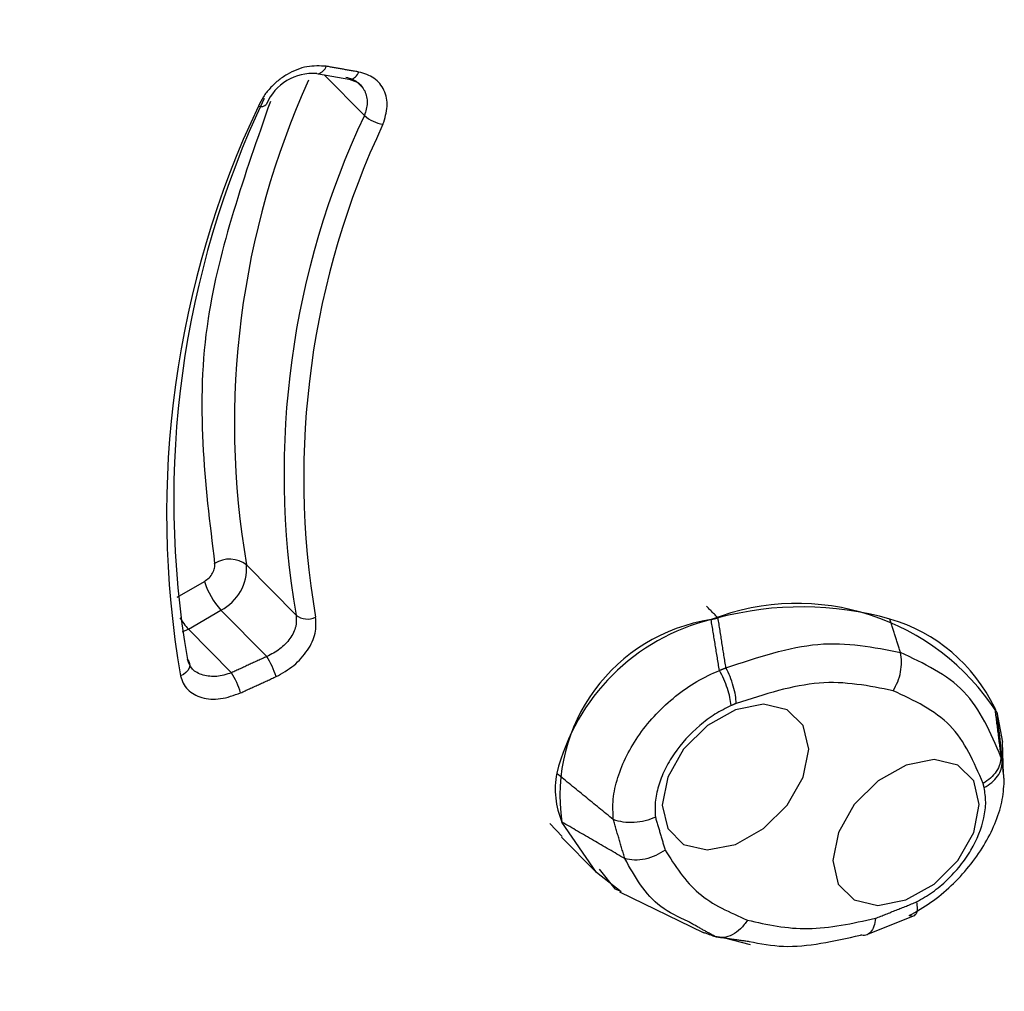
# Model space of a CAD drawing. Header units: millimetres. Extents: x 4906.17 to 4907.31, y 4759.5 to 4761.8.
# Tile 23 of 39: x 4906.7449 to 4906.7575, y 4760.6713 to 4760.6837. Entities that reach past the tile are written whole.
import ezdxf

# ---------------------------------------------------------------- set-up
doc = ezdxf.new("R2010")
doc.units = ezdxf.units.MM
doc.layers.add('SANINDUSA', color=3, linetype='Continuous')

msp = doc.modelspace()

# ---------------------------------------------------------------- linework, layer by layer
at = {"layer": 'SANINDUSA'}
for p, q in [((4906.748675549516, 4760.683055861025), (4906.749089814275, 4760.682982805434)), ((4906.748749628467, 4760.683042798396), (4906.749264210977, 4760.682520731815)), ((4906.748389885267, 4760.676123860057), (4906.747756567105, 4760.676766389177)), ((4906.746867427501, 4760.676352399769), (4906.747217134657, 4760.676556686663)), ((4906.74701256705, 4760.67594593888), (4906.747429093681, 4760.676189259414)), ((4906.747429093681, 4760.676189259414), (4906.748015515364, 4760.675594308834)), ((4906.74701256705, 4760.67594593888), (4906.746932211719, 4760.67590622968)), ((4906.747563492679, 4760.675387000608), (4906.74701256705, 4760.67594593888)), ((4906.757357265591, 4760.674880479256), (4906.757431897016, 4760.674498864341)), ((4906.757445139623, 4760.674084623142), (4906.757432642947, 4760.674503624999)), ((4906.751638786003, 4760.673457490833), (4906.751797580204, 4760.673291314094)), ((4906.751787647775, 4760.67328165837), (4906.752225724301, 4760.672837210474)), ((4906.752527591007, 4760.672581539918), (4906.753598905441, 4760.672063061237)), ((4906.755707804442, 4760.672039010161), (4906.756313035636, 4760.672283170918)), ((4906.753599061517, 4760.672063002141), (4906.753628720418, 4760.672055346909)), ((4906.753873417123, 4760.671992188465), (4906.754203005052, 4760.671907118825))]:
    msp.add_line(p, q, dxfattribs=at)
at = {"layer": 'SANINDUSA', "flags": 128}
for points in [[(4906.748657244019, 4760.683057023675), (4906.748674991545, 4760.683055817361), (4906.748675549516, 4760.683055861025)], [(4906.749064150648, 4760.682985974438), (4906.749067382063, 4760.682984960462), (4906.749070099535, 4760.682984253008)], [(4906.749071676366, 4760.682983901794), (4906.749174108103, 4760.682946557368), (4906.74924279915, 4760.682876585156)], [(4906.753702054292, 4760.67606702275), (4906.753746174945, 4760.676078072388), (4906.753790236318, 4760.676088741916)], [(4906.746999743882, 4760.675557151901), (4906.747018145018, 4760.675532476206), (4906.747028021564, 4760.675504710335), (4906.747028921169, 4760.675475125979), (4906.747020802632, 4760.675445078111), (4906.747004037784, 4760.67541594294), (4906.746979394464, 4760.675389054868), (4906.746948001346, 4760.67536564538), (4906.746911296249, 4760.675346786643)], [(4906.754879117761, 4760.674050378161), (4906.754950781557, 4760.674407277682), (4906.754879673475, 4760.674709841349), (4906.754676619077, 4760.674912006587), (4906.754372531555, 4760.674982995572), (4906.754013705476, 4760.674912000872), (4906.753654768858, 4760.674709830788), (4906.753350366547, 4760.674407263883), (4906.753146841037, 4760.674050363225), (4906.753075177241, 4760.673693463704), (4906.753146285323, 4760.673390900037), (4906.75334933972, 4760.673188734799), (4906.753653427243, 4760.673117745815), (4906.754012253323, 4760.673188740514), (4906.754371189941, 4760.673390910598), (4906.75467559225, 4760.673693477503), (4906.754879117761, 4760.674050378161)], [(4906.757062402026, 4760.67334164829), (4906.757134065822, 4760.673698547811), (4906.757062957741, 4760.674001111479), (4906.756859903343, 4760.674203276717), (4906.75655581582, 4760.674274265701), (4906.756196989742, 4760.674203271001), (4906.755838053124, 4760.674001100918), (4906.755533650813, 4760.673698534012), (4906.755330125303, 4760.673341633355), (4906.755258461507, 4760.672984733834), (4906.755329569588, 4760.672682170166), (4906.755532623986, 4760.672480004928), (4906.755836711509, 4760.672409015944), (4906.756195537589, 4760.672480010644), (4906.756554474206, 4760.672682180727), (4906.756858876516, 4760.672984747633), (4906.757062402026, 4760.67334164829)], [(4906.752549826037, 4760.672582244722), (4906.752233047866, 4760.672829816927), (4906.751792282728, 4760.6734755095)], [(4906.752271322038, 4760.672872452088), (4906.752469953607, 4760.67262241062), (4906.75253227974, 4760.672595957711)]]:
    msp.add_lwpolyline(points, dxfattribs=at)
at = {"layer": 'SANINDUSA'}
for centre, radius, start, end in [((4906.748602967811, 4760.682416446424), 0.0006428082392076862, 85.11067227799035, 157.1140165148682), ((4906.74863764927, 4760.683198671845), 0.0001477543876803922, 284.8629850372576, 341.1013279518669), ((4906.749052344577, 4760.683125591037), 0.0001476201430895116, 284.7039785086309, 341.0645681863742), ((4906.758269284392, 4760.678575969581), 0.01066732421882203, 155.6560832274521, 189.7667551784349), ((4906.758826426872, 4760.677597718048), 0.0120014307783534, 154.6446727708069, 189.7893834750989), ((4906.747943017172, 4760.682723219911), 8.826432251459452e-05, 246.9160742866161, 320.3055931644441), ((4906.758927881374, 4760.677420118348), 0.01219413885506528, 154.6446727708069, 189.7893834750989), ((4906.758974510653, 4760.67793533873), 0.01073851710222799, 154.7224042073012, 189.7116520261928), ((4906.759079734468, 4760.677885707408), 0.01059114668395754, 154.7224042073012, 189.7116520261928), ((4906.749566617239, 4760.682852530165), 0.0004489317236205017, 227.6534630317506, 261.8139059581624), ((4906.747536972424, 4760.676480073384), 0.000360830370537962, 52.51299486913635, 121.558690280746), ((4906.747154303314, 4760.676726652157), 0.0006035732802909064, 297.0824741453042, 3.774871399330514), ((4906.748124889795, 4760.676835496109), 0.0009496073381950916, 197.0739048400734, 222.8851069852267), ((4906.754803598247, 4760.673237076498), 0.003036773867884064, 32.76318762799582, 111.2682518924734), ((4906.748534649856, 4760.676308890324), 0.0002349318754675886, 231.960967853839, 296.7432364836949), ((4906.754865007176, 4760.672067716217), 0.004162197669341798, 74.3083059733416, 104.9646598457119), ((4906.747638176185, 4760.676534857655), 0.0008591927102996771, 211.1093235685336, 223.2696455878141), ((4906.754349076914, 4760.673440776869), 0.002704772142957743, 103.8402042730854, 165.9095407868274), ((4906.754046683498, 4760.673813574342), 0.002279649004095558, 98.69510772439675, 188.5276216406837), ((4906.755378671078, 4760.673993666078), 0.002169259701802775, 25.84652016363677, 73.61166867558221), ((4906.747219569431, 4760.675071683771), 0.0009521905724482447, 16.18952146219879, 33.28925290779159), ((4906.746748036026, 4760.674859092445), 0.0009714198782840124, 16.15932468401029, 32.91810502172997), ((4906.755443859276, 4760.674060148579), 0.002081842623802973, 23.2062180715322, 24.98170917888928), ((4906.750859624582, 4760.675606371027), 0.009486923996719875, 187.2082877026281, 261.0394191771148), ((4906.752809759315, 4760.673899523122), 0.001102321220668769, 169.5603947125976, 202.6213470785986)]:
    msp.add_arc(centre, radius, start, end, dxfattribs=at)
for points, knots in [([(4906.739564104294, 4760.668739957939), (4906.739225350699, 4760.669464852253), (4906.738547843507, 4760.67091464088), (4906.738064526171, 4760.673431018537), (4906.737987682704, 4760.676130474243), (4906.738355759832, 4760.67898238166), (4906.739150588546, 4760.681917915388), (4906.740358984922, 4760.684874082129), (4906.741948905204, 4760.687791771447), (4906.743905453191, 4760.690587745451), (4906.745655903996, 4760.692719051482), (4906.746819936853, 4760.693812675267), (4906.747139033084, 4760.694112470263)], [0, 0, 0, 0, 0.106636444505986, 0.2132728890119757, 0.3199093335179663, 0.4265457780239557, 0.5331822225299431, 0.6398186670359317, 0.7464551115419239, 0.8530915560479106, 0.959728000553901, 1, 1, 1, 1]), ([(4906.748777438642, 4760.683150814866), (4906.748695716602, 4760.683155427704), (4906.748532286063, 4760.683164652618), (4906.74831235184, 4760.683074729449), (4906.748157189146, 4760.68296819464), (4906.748054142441, 4760.682870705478), (4906.747967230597, 4760.682760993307), (4906.747928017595, 4760.682681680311), (4906.747908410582, 4760.682642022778)], [0, 0, 0, 0, 0.2494023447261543, 0.4987633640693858, 0.6240702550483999, 0.7493646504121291, 0.8746790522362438, 1, 1, 1, 1]), ([(4906.749502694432, 4760.682408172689), (4906.749527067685, 4760.682485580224), (4906.749575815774, 4760.682640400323), (4906.749528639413, 4760.682851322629), (4906.749401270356, 4760.683013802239), (4906.749261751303, 4760.683056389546), (4906.749191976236, 4760.683077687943)], [0, 0, 0, 0, 0.2499499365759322, 0.4999161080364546, 0.7499023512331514, 1, 1, 1, 1]), ([(4906.749029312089, 4760.683011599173), (4906.749081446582, 4760.682995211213), (4906.749185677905, 4760.682962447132), (4906.749241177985, 4760.682877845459), (4906.749268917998, 4760.682835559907)], [0, 0, 0, 0, 0.5001806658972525, 0.9999999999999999, 0.9999999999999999, 0.9999999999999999, 0.9999999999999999]), ([(4906.749268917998, 4760.682835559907), (4906.749285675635, 4760.682785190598), (4906.74931824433, 4760.682687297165), (4906.749281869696, 4760.68257516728), (4906.749264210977, 4760.682520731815)], [0, 0, 0, 0, 0.5145320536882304, 1, 1, 1, 1]), ([(4906.748061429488, 4760.682701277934), (4906.747731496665, 4760.681758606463), (4906.746996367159, 4760.679658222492), (4906.747223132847, 4760.677807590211), (4906.747348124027, 4760.676787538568)], [0, 0, 0, 0, 0.448809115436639, 0.9999999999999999, 0.9999999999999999, 0.9999999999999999, 0.9999999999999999]), ([(4906.748389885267, 4760.676123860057), (4906.74839295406, 4760.676076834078), (4906.748399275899, 4760.675979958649), (4906.748320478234, 4760.675823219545), (4906.748188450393, 4760.675682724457), (4906.748073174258, 4760.675623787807), (4906.748015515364, 4760.675594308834)], [0, 0, 0, 0, 0.2426579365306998, 0.4998852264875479, 0.7498522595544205, 1, 1, 1, 1]), ([(4906.748134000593, 4760.67533716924), (4906.74821271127, 4760.675381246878), (4906.748370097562, 4760.675469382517), (4906.74854730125, 4760.675671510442), (4906.748653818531, 4760.675894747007), (4906.748644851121, 4760.676030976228), (4906.748640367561, 4760.676099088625)], [0, 0, 0, 0, 0.2500976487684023, 0.5000838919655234, 0.750050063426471, 1, 1, 1, 1]), ([(4906.753892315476, 4760.675449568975), (4906.754294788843, 4760.675583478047), (4906.755099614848, 4760.675851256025), (4906.755783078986, 4760.675714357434), (4906.756124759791, 4760.675645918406)], [0, 0, 0, 0, 0.5000750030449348, 1, 1, 1, 1]), ([(4906.756031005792, 4760.675156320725), (4906.756052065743, 4760.67519403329), (4906.756094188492, 4760.675269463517), (4906.756129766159, 4760.675397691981), (4906.756143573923, 4760.675527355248), (4906.756131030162, 4760.675606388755), (4906.756124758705, 4760.675645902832)], [0, 0, 0, 0, 0.2499830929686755, 0.4999999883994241, 0.7500169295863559, 1, 1, 1, 1]), ([(4906.757411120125, 4760.67430729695), (4906.757280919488, 4760.67461411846), (4906.757020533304, 4760.675227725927), (4906.756423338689, 4760.675506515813), (4906.756124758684, 4760.675645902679)], [0, 0, 0, 0, 0.5000289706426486, 1, 1, 1, 1]), ([(4906.747200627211, 4760.675355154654), (4906.747174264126, 4760.675365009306), (4906.747122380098, 4760.675384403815), (4906.747042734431, 4760.675446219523), (4906.747016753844, 4760.675513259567), (4906.746999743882, 4760.675557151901)], [0, 0, 0, 0, 0.2629040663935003, 0.5174099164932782, 1, 1, 1, 1]), ([(4906.747563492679, 4760.675387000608), (4906.747499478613, 4760.675366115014), (4906.747371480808, 4760.675324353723), (4906.747257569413, 4760.675344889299), (4906.747200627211, 4760.675355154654)], [0, 0, 0, 0, 0.5001184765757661, 1, 1, 1, 1]), ([(4906.752450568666, 4760.673506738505), (4906.752446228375, 4760.673592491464), (4906.752437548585, 4760.67376398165), (4906.752499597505, 4760.674044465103), (4906.752614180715, 4760.674327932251), (4906.752780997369, 4760.674604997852), (4906.752993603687, 4760.674863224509), (4906.753242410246, 4760.675091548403), (4906.753517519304, 4760.675284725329), (4906.753711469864, 4760.675372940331), (4906.753808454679, 4760.675417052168)], [0, 0, 0, 0, 0.1249718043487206, 0.2499206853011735, 0.3748138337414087, 0.4997781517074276, 0.6247974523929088, 0.7498911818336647, 0.8749332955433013, 1, 1, 1, 1]), ([(4906.753958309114, 4760.674967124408), (4906.753954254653, 4760.675000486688), (4906.753946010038, 4760.6750683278), (4906.753912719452, 4760.675185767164), (4906.75386688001, 4760.675305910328), (4906.753827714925, 4760.675380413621), (4906.753808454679, 4760.675417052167)], [0, 0, 0, 0, 0.2458854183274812, 0.5000000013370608, 0.7541145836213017, 1, 1, 1, 1]), ([(4906.754022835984, 4760.674994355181), (4906.754020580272, 4760.675028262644), (4906.75401599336, 4760.67509721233), (4906.753988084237, 4760.675216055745), (4906.753947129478, 4760.675337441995), (4906.753910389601, 4760.675412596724), (4906.753892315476, 4760.675449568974)], [0, 0, 0, 0, 0.2457968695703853, 0.4998196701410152, 0.7539370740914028, 1, 1, 1, 1]), ([(4906.746911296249, 4760.675346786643), (4906.746921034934, 4760.675314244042), (4906.746940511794, 4760.675249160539), (4906.747001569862, 4760.675169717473), (4906.747082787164, 4760.675107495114), (4906.747215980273, 4760.675053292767), (4906.7474213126, 4760.675036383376), (4906.747594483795, 4760.675098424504), (4906.747681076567, 4760.675129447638)], [0, 0, 0, 0, 0.1253209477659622, 0.2506353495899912, 0.3759297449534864, 0.5012366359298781, 0.7505976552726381, 1, 1, 1, 1]), ([(4906.756031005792, 4760.675156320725), (4906.755724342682, 4760.675218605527), (4906.755110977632, 4760.675343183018), (4906.754385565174, 4760.675110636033), (4906.754022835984, 4760.674994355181)], [0, 0, 0, 0, 0.4999683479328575, 1, 1, 1, 1]), ([(4906.757182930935, 4760.673968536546), (4906.757066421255, 4760.67424038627), (4906.756833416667, 4760.674784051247), (4906.756298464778, 4760.675032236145), (4906.756031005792, 4760.675156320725)], [0, 0, 0, 0, 0.5000317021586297, 1, 1, 1, 1]), ([(4906.753958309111, 4760.674967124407), (4906.753888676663, 4760.674932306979), (4906.753749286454, 4760.674862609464), (4906.753487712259, 4760.674666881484), (4906.753261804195, 4760.674417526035), (4906.753103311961, 4760.674144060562), (4906.753021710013, 4760.673934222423), (4906.752978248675, 4760.673727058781), (4906.752985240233, 4760.673600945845), (4906.752988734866, 4760.67353791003)], [0, 0, 0, 0, 0.1251261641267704, 0.2504775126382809, 0.4996033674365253, 0.6247207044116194, 0.7497722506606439, 0.8749271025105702, 1, 1, 1, 1]), ([(4906.757411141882, 4760.674307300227), (4906.757408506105, 4760.67427705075), (4906.757403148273, 4760.674215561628), (4906.757355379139, 4760.674122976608), (4906.757282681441, 4760.674036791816), (4906.757215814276, 4760.673991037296), (4906.757182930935, 4760.673968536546)], [0, 0, 0, 0, 0.2460629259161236, 0.5001803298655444, 0.7542031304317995, 1, 1, 1, 1]), ([(4906.757196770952, 4760.673915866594), (4906.757230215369, 4760.673937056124), (4906.757298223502, 4760.673980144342), (4906.757372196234, 4760.674062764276), (4906.757420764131, 4760.674152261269), (4906.75742617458, 4760.674212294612), (4906.757428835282, 4760.674241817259)], [0, 0, 0, 0, 0.2458854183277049, 0.5000000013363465, 0.7541145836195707, 1, 1, 1, 1]), ([(4906.756236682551, 4760.672277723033), (4906.756330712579, 4760.672331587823), (4906.756518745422, 4760.672439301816), (4906.756778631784, 4760.672656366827), (4906.757008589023, 4760.67290259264), (4906.757198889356, 4760.673172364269), (4906.757340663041, 4760.673452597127), (4906.75743346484, 4760.673734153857), (4906.757447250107, 4760.673909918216), (4906.757454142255, 4760.673997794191)], [0, 0, 0, 0, 0.1429881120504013, 0.285934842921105, 0.4289096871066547, 0.571795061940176, 0.71459989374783, 0.8573100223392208, 1, 1, 1, 1]), ([(4906.756331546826, 4760.672452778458), (4906.756400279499, 4760.672492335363), (4906.756537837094, 4760.672571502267), (4906.75672696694, 4760.672731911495), (4906.756894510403, 4760.672913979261), (4906.757077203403, 4760.673179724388), (4906.75719078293, 4760.673465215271), (4906.757224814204, 4760.673734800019), (4906.757206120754, 4760.673855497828), (4906.757196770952, 4760.673915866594)], [0, 0, 0, 0, 0.1251841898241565, 0.2505363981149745, 0.3755080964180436, 0.5009484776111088, 0.7497965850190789, 0.8748571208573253, 1, 1, 1, 1]), ([(4906.752988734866, 4760.67353791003), (4906.752946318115, 4760.673520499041), (4906.752861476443, 4760.673485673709), (4906.752718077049, 4760.673465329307), (4906.752575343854, 4760.673469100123), (4906.752492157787, 4760.673494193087), (4906.752450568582, 4760.673506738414)], [0, 0, 0, 0, 0.2499761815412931, 0.5000005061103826, 0.7500232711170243, 0.9999999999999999, 0.9999999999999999, 0.9999999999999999, 0.9999999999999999]), ([(4906.753113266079, 4760.673117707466), (4906.753074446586, 4760.673092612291), (4906.752994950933, 4760.673041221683), (4906.752857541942, 4760.672997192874), (4906.752718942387, 4760.672981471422), (4906.752637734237, 4760.6729986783), (4906.752597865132, 4760.67300712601)], [0, 0, 0, 0, 0.2428501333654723, 0.4973153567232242, 0.7532071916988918, 1, 1, 1, 1]), ([(4906.753113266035, 4760.673117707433), (4906.753240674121, 4760.672916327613), (4906.753495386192, 4760.672513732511), (4906.753944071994, 4760.672317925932), (4906.754168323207, 4760.672220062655)], [0, 0, 0, 0, 0.5002043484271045, 1, 1, 1, 1]), ([(4906.75340640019, 4760.67220207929), (4906.753284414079, 4760.672259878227), (4906.752918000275, 4760.672433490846), (4906.752725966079, 4760.672777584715), (4906.752597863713, 4760.673007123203)], [0, 0, 0, 0, 0.3329189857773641, 1, 1, 1, 1]), ([(4906.756331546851, 4760.672452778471), (4906.756335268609, 4760.672421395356), (4906.756342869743, 4760.67235730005), (4906.756333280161, 4760.672302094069), (4906.756315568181, 4760.672290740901), (4906.756310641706, 4760.672287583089)], [0, 0, 0, 0, 0.409167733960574, 0.8356637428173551, 1, 1, 1, 1]), ([(4906.754168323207, 4760.672220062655), (4906.75413965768, 4760.672180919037), (4906.754082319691, 4760.672102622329), (4906.753974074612, 4760.672027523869), (4906.753860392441, 4760.67198952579), (4906.753789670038, 4760.672002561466), (4906.753754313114, 4760.672009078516)], [0, 0, 0, 0, 0.2499697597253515, 0.4999999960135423, 0.7500302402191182, 1, 1, 1, 1]), ([(4906.754168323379, 4760.672220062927), (4906.754418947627, 4760.672163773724), (4906.754920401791, 4760.672051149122), (4906.75551168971, 4760.672179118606), (4906.755807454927, 4760.67224312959)], [0, 0, 0, 0, 0.4997949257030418, 0.9999999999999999, 0.9999999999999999, 0.9999999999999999, 0.9999999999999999]), ([(4906.755807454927, 4760.67224312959), (4906.755801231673, 4760.672207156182), (4906.755788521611, 4760.672133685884), (4906.755743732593, 4760.672059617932), (4906.755684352, 4760.672018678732), (4906.755636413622, 4760.672025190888), (4906.755612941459, 4760.672028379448)], [0, 0, 0, 0, 0.2448160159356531, 0.5000000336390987, 0.7551840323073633, 1, 1, 1, 1]), ([(4906.756310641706, 4760.672287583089), (4906.756304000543, 4760.672280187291), (4906.756286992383, 4760.672261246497), (4906.756255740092, 4760.672271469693), (4906.756236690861, 4760.672277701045)], [0, 0, 0, 0, 0.390469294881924, 1, 1, 1, 1]), ([(4906.754188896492, 4760.671947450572), (4906.754332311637, 4760.671919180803), (4906.754760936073, 4760.671834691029), (4906.75527252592, 4760.671950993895), (4906.755612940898, 4760.672028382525)], [0, 0, 0, 0, 0.334593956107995, 1, 1, 1, 1])]:
    msp.add_open_spline(points, degree=3, knots=knots, dxfattribs=at)
for points, degree in [([(4906.749191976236, 4760.683077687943), (4906.748777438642, 4760.683150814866)], 1), ([(4906.747217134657, 4760.676556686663), (4906.747237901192, 4760.676571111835), (4906.747279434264, 4760.676599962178), (4906.747325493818, 4760.676662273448), (4906.74735261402, 4760.676728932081), (4906.747349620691, 4760.676768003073), (4906.747348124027, 4760.676787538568)], 3), ([(4906.75379029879, 4760.676088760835), (4906.753640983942, 4760.676240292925)], 1), ([(4906.753808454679, 4760.675417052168), (4906.753702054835, 4760.676067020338)], 1), ([(4906.753892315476, 4760.675449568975), (4906.753790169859, 4760.676088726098)], 1), ([(4906.756124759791, 4760.675645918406), (4906.755990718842, 4760.676074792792)], 1), ([(4906.748015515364, 4760.675594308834), (4906.747563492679, 4760.675387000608)], 1), ([(4906.753808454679, 4760.675417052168), (4906.753892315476, 4760.675449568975)], 1), ([(4906.747681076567, 4760.675129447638), (4906.748134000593, 4760.67533716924)], 1), ([(4906.754022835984, 4760.674994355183), (4906.753958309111, 4760.674967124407)], 1), ([(4906.757330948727, 4760.674939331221), (4906.757411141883, 4760.674307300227)], 1), ([(4906.757357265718, 4760.674880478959), (4906.757428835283, 4760.674241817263)], 1), ([(4906.757428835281, 4760.674241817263), (4906.757411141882, 4760.674307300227)], 1), ([(4906.757454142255, 4760.673997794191), (4906.757428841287, 4760.674241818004)], 1), ([(4906.752450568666, 4760.673506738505), (4906.751725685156, 4760.674099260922)], 1), ([(4906.757196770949, 4760.673915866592), (4906.757182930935, 4760.673968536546)], 1), ([(4906.752597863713, 4760.673007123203), (4906.751792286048, 4760.673475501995)], 1), ([(4906.752597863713, 4760.673007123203), (4906.752450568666, 4760.673506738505)], 1), ([(4906.752988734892, 4760.673537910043), (4906.753113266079, 4760.673117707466)], 1), ([(4906.755807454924, 4760.672243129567), (4906.756331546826, 4760.672452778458)], 1), ([(4906.75375431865, 4760.672009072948), (4906.75340640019, 4760.67220207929)], 1), ([(4906.753600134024, 4760.672065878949), (4906.75375431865, 4760.672009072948)], 1), ([(4906.753754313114, 4760.672009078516), (4906.754188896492, 4760.671947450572)], 1)]:
    msp.add_open_spline(points, degree=degree, dxfattribs=at)

doc.saveas('drawing.dxf')
